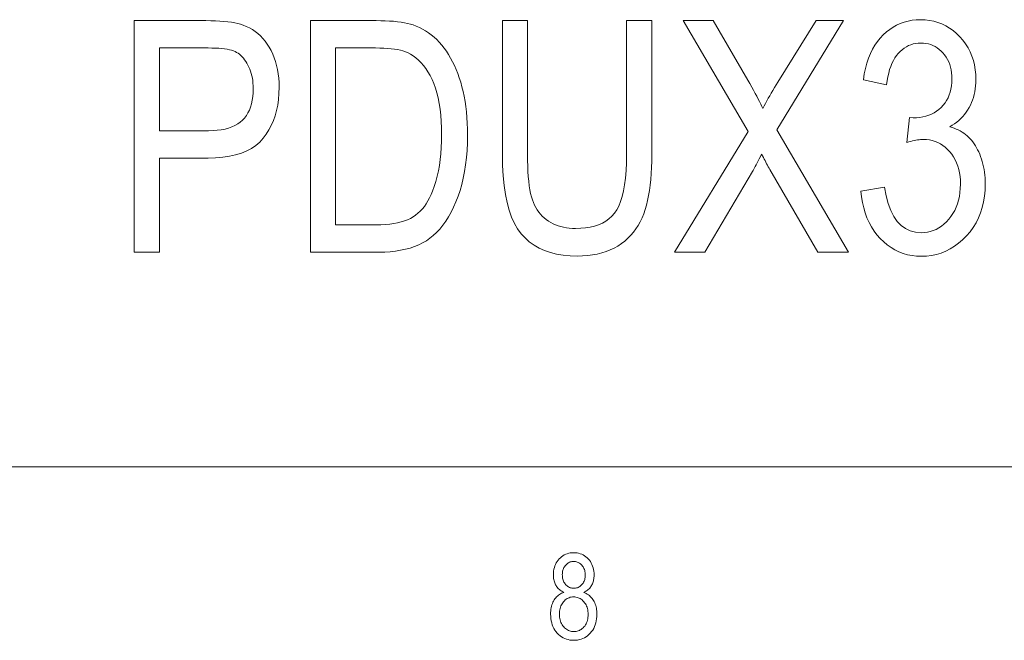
# Model space of a CAD drawing. Extents: x 5 to 415, y 5 to 296.
# Tile 28 of 50: x 357 to 379, y 6 to 20. Entities that reach past the tile are written whole.
import ezdxf

# ---------------------------------------------------------------- set-up
doc = ezdxf.new("R2010")
doc.units = 0

msp = doc.modelspace()

# ---------------------------------------------------------------- linework, layer by layer
at = {"color": 7, "lineweight": 13}
for p in [(10, 10), (230, 10)]:
    msp.add_line(p, (410, 10), dxfattribs=at)
for points in [[(359.758118, 14.633854), (359.758118, 19.633854), (361.303131, 19.633854), (361.409393, 19.632898), (361.509949, 19.630035), (361.604767, 19.625259), (361.693848, 19.618574), (361.777222, 19.60998), (361.854828, 19.599474), (361.926727, 19.587059), (361.992889, 19.572735), (362.053345, 19.556499), (362.108032, 19.538357), (362.177551, 19.510218), (362.244202, 19.477646), (362.307983, 19.440641), (362.368896, 19.399202), (362.426941, 19.353329), (362.482117, 19.303022), (362.534454, 19.24828), (362.583893, 19.189106), (362.630493, 19.125498), (362.674194, 19.057455), (362.714386, 18.985594), (362.750336, 18.910524), (362.782043, 18.832251), (362.80954, 18.750771), (362.832794, 18.666084), (362.851837, 18.578192), (362.866638, 18.487095), (362.877197, 18.39279), (362.883545, 18.29528), (362.885681, 18.194563), (362.882233, 18.061991), (362.871887, 17.934399), (362.854675, 17.811787), (362.830566, 17.694155), (362.799561, 17.581501), (362.761658, 17.473827), (362.716888, 17.371132), (362.665192, 17.273418), (362.606659, 17.180683), (362.541199, 17.092926), (362.467285, 17.011923), (362.383362, 16.939447), (362.289398, 16.875498), (362.185394, 16.820074), (362.071381, 16.773178), (361.947327, 16.73481), (361.813263, 16.704966), (361.669159, 16.683649), (361.515045, 16.67086), (361.350891, 16.666595), (360.300415, 16.666595), (360.300415, 14.633854)], [(363.564392, 14.633854), (363.564392, 19.633854), (364.979797, 19.633854), (365.082336, 19.632933), (365.17981, 19.630171), (365.272217, 19.625566), (365.359619, 19.61912), (365.441956, 19.610832), (365.519226, 19.600702), (365.591461, 19.588732), (365.658661, 19.574919), (365.720795, 19.559263), (365.777893, 19.541767), (365.848572, 19.515913), (365.917328, 19.486105), (365.984161, 19.452339), (366.049103, 19.414619), (366.112122, 19.37294), (366.173248, 19.327305), (366.232452, 19.277714), (366.289764, 19.224167), (366.345154, 19.166664), (366.398621, 19.105206), (366.449982, 19.040112), (366.499023, 18.971712), (366.545776, 18.900003), (366.590179, 18.824986), (366.632263, 18.74666), (366.672028, 18.665028), (366.709473, 18.580086), (366.744598, 18.491835), (366.777405, 18.400276), (366.807892, 18.305408), (366.835785, 18.207098), (366.860718, 18.105204), (366.88269, 17.999731), (366.901764, 17.890675), (366.917908, 17.778038), (366.931091, 17.661821), (366.941376, 17.542023), (366.9487, 17.418642), (366.953094, 17.291681), (366.954559, 17.161139), (366.952087, 16.993864), (366.944611, 16.831739), (366.932159, 16.674765), (366.914734, 16.52294), (366.892334, 16.376265), (366.864929, 16.234741), (366.832581, 16.098366), (366.795227, 15.967142), (366.752899, 15.841067), (366.705597, 15.720143), (366.654388, 15.605239), (366.600342, 15.497224), (366.543457, 15.396098), (366.483765, 15.301862), (366.421234, 15.214516), (366.355865, 15.134059), (366.287659, 15.060491), (366.216644, 14.993813), (366.142792, 14.934025), (366.066101, 14.881125), (365.985596, 14.834144), (365.900269, 14.792108), (365.81015, 14.755017), (365.71521, 14.722872), (365.615448, 14.695672), (365.510895, 14.673417), (365.40155, 14.656108), (365.287384, 14.643744), (365.168396, 14.636327), (365.044617, 14.633854)], [(370.389069, 19.633854), (370.934784, 19.633854), (370.934784, 16.745041), (370.93338, 16.602356), (370.929108, 16.464891), (370.922058, 16.332644), (370.91214, 16.205614), (370.899384, 16.083803), (370.88382, 15.96721), (370.865417, 15.855835), (370.844208, 15.74968), (370.820129, 15.648742), (370.793243, 15.553021), (370.762604, 15.461872), (370.727356, 15.374645), (370.687439, 15.29134), (370.642914, 15.211958), (370.593719, 15.136497), (370.539886, 15.064959), (370.481445, 14.997343), (370.418335, 14.933649), (370.350616, 14.873878), (370.278229, 14.818028), (370.201508, 14.766835), (370.120728, 14.72103), (370.035889, 14.680614), (369.946991, 14.645586), (369.854034, 14.615948), (369.757019, 14.591699), (369.655945, 14.572838), (369.550812, 14.559365), (369.44162, 14.551282), (369.328369, 14.548588), (369.170105, 14.553431), (369.019989, 14.567961), (368.878021, 14.592175), (368.744202, 14.626078), (368.61853, 14.669665), (368.501007, 14.722939), (368.391663, 14.7859), (368.290436, 14.858547), (368.197388, 14.94088), (368.112488, 15.032899), (368.035675, 15.137197), (367.96698, 15.256364), (367.906342, 15.390402), (367.853821, 15.53931), (367.809357, 15.70309), (367.77298, 15.88174), (367.74469, 16.075258), (367.724487, 16.283649), (367.712372, 16.50691), (367.708313, 16.745041), (367.708313, 19.633854), (368.25061, 19.633854), (368.25061, 16.748451), (368.251678, 16.616459), (368.254822, 16.491972), (368.260132, 16.374987), (368.267517, 16.265505), (368.277039, 16.163527), (368.288666, 16.069052), (368.302429, 15.98208), (368.318268, 15.902613), (368.336243, 15.830648), (368.356323, 15.766187), (368.378845, 15.706926), (368.404022, 15.650566), (368.431885, 15.597104), (368.462463, 15.546541), (368.495758, 15.498878), (368.531708, 15.454113), (368.570374, 15.412248), (368.611725, 15.373281), (368.655762, 15.337214), (368.702515, 15.304045), (368.751648, 15.273911), (368.802856, 15.246951), (368.85614, 15.223162), (368.91153, 15.202544), (368.968964, 15.185099), (369.028503, 15.170825), (369.090118, 15.159723), (369.153809, 15.151793), (369.219574, 15.147036), (369.287445, 15.14545), (369.400208, 15.148725), (369.506622, 15.158546), (369.606628, 15.174918), (369.700256, 15.197838), (369.787537, 15.227305), (369.868408, 15.263322), (369.942932, 15.305886), (370.011047, 15.355), (370.072784, 15.410662), (370.128174, 15.472872), (370.177734, 15.544563), (370.222107, 15.62867), (370.26123, 15.725191), (370.295135, 15.834126), (370.323853, 15.955478), (370.347321, 16.089243), (370.365601, 16.235422), (370.378632, 16.394018), (370.386475, 16.565027), (370.389069, 16.748451)], [(371.429321, 14.633854), (373.015259, 17.239584), (371.616913, 19.633854), (372.261536, 19.633854), (373.008453, 18.351452), (373.052856, 18.274099), (373.094666, 18.200293), (373.133881, 18.130033), (373.170532, 18.063322), (373.204559, 18.000156), (373.236023, 17.940538), (373.264862, 17.884468), (373.291138, 17.831944), (373.314789, 17.782967), (373.335876, 17.737537), (373.363068, 17.791119), (373.391388, 17.845449), (373.420898, 17.900532), (373.451569, 17.956364), (373.483398, 18.012947), (373.516357, 18.07028), (373.550507, 18.128363), (373.585815, 18.187197), (373.622253, 18.24678), (373.659882, 18.307114), (374.488678, 19.633854), (375.075287, 19.633854), (373.636017, 17.277102), (375.187866, 14.633854), (374.519379, 14.633854), (373.485931, 16.41762), (373.468811, 16.447973), (373.451569, 16.479012), (373.434174, 16.510729), (373.416626, 16.543131), (373.398956, 16.576214), (373.381165, 16.60998), (373.36322, 16.644426), (373.345154, 16.679556), (373.326935, 16.715368), (373.308594, 16.751862), (373.281433, 16.698997), (373.25592, 16.649544), (373.232056, 16.603498), (373.209808, 16.560867), (373.189209, 16.521645), (373.170258, 16.485832), (373.152924, 16.45343), (373.137238, 16.42444), (373.123199, 16.398861), (373.110779, 16.376692), (372.08075, 14.633854)], [(375.453888, 15.953772), (375.958649, 16.035627), (375.994843, 15.848997), (376.040649, 15.682013), (376.096069, 15.534673), (376.161102, 15.406978), (376.235779, 15.298929), (376.320038, 15.210526), (376.41394, 15.141767), (376.517456, 15.092653), (376.630585, 15.063186), (376.753326, 15.053363), (376.82132, 15.056279), (376.887451, 15.065027), (376.951721, 15.079608), (377.014191, 15.10002), (377.074799, 15.126266), (377.133545, 15.158342), (377.190491, 15.196252), (377.245544, 15.239993), (377.298798, 15.289567), (377.350189, 15.344973), (377.398163, 15.405017), (377.441071, 15.468506), (377.478912, 15.535439), (377.511719, 15.605819), (377.53949, 15.679642), (377.562195, 15.75691), (377.579865, 15.837623), (377.592499, 15.921781), (377.600067, 16.009382), (377.6026, 16.10043), (377.600281, 16.186037), (377.593323, 16.268232), (377.581726, 16.347019), (377.565491, 16.422394), (377.544617, 16.494358), (377.519104, 16.562912), (377.488953, 16.628056), (377.454163, 16.689789), (377.414734, 16.74811), (377.370667, 16.803022), (377.323212, 16.853567), (377.273651, 16.898792), (377.221985, 16.938698), (377.168213, 16.973282), (377.112305, 17.002544), (377.054291, 17.026487), (376.994171, 17.045109), (376.931915, 17.058411), (376.867554, 17.066391), (376.801086, 17.069052), (376.771759, 17.068369), (376.741058, 17.066322), (376.708984, 17.062912), (376.675568, 17.058138), (376.640778, 17.051998), (376.604645, 17.044495), (376.567108, 17.035627), (376.528229, 17.025394), (376.487976, 17.0138), (376.446381, 17.000839), (376.504364, 17.539721), (376.582794, 17.532898), (376.655762, 17.535183), (376.725922, 17.54204), (376.793274, 17.553465), (376.857849, 17.569462), (376.919617, 17.590027), (376.978577, 17.615164), (377.03476, 17.644871), (377.088135, 17.679148), (377.138702, 17.717995), (377.186493, 17.761412), (377.23056, 17.808649), (377.269989, 17.858955), (377.304779, 17.912333), (377.33493, 17.968779), (377.360443, 18.028294), (377.381317, 18.090879), (377.397522, 18.156534), (377.409119, 18.22526), (377.416077, 18.297052), (377.418396, 18.371916), (377.416473, 18.440794), (377.410645, 18.50691), (377.400909, 18.570263), (377.387299, 18.630854), (377.369812, 18.688679), (377.348419, 18.743744), (377.323151, 18.796047), (377.294006, 18.845587), (377.260956, 18.892363), (377.223999, 18.936378), (377.184265, 18.976879), (377.142822, 19.013117), (377.09967, 19.045092), (377.05484, 19.072803), (377.00827, 19.096252), (376.960022, 19.115437), (376.910065, 19.130358), (376.858398, 19.141016), (376.804993, 19.147411), (376.749939, 19.149544), (376.692841, 19.147308), (376.637573, 19.140606), (376.584106, 19.129436), (376.532471, 19.1138), (376.482605, 19.093693), (376.43457, 19.06912), (376.388336, 19.040077), (376.343933, 19.006569), (376.3013, 18.968592), (376.260498, 18.926146), (376.222046, 18.879164), (376.186493, 18.827578), (376.153839, 18.771389), (376.124084, 18.710592), (376.097229, 18.645195), (376.073242, 18.575191), (376.052185, 18.500584), (376.034027, 18.421371), (376.018768, 18.337555), (376.006409, 18.249134), (375.505035, 18.358274), (375.52652, 18.483376), (375.552795, 18.602203), (375.583832, 18.714754), (375.619629, 18.82103), (375.660217, 18.92103), (375.705597, 19.014755), (375.755737, 19.102203), (375.810638, 19.183376), (375.870331, 19.258274), (375.934784, 19.326897), (376.003021, 19.389107), (376.074066, 19.444767), (376.147919, 19.493881), (376.224548, 19.536446), (376.303986, 19.572462), (376.3862, 19.601931), (376.471252, 19.624849), (376.559052, 19.64122), (376.649689, 19.651043), (376.743103, 19.654318), (376.841187, 19.650635), (376.936279, 19.639584), (377.028381, 19.621166), (377.117462, 19.595383), (377.203552, 19.562229), (377.286621, 19.521711), (377.366699, 19.473827), (377.443787, 19.418575), (377.517853, 19.355955), (377.588928, 19.285969), (377.655029, 19.210388), (377.714172, 19.130989), (377.766357, 19.04777), (377.811584, 18.96073), (377.849854, 18.869869), (377.881165, 18.77519), (377.905518, 18.676691), (377.922913, 18.574371), (377.93335, 18.468233), (377.936829, 18.358274), (377.935333, 18.290846), (377.930908, 18.224987), (377.923462, 18.160696), (377.913086, 18.097975), (377.89975, 18.036821), (377.883423, 17.977238), (377.864136, 17.919222), (377.841888, 17.862776), (377.81665, 17.807899), (377.788452, 17.754591), (377.757629, 17.703192), (377.724426, 17.654045), (377.688843, 17.607149), (377.65094, 17.562504), (377.610687, 17.520109), (377.568054, 17.479965), (377.523102, 17.442074), (377.475769, 17.406433), (377.426086, 17.373043), (377.374084, 17.341904), (377.422333, 17.327374), (377.468872, 17.311071), (377.513733, 17.292995), (377.556885, 17.273144), (377.598328, 17.25152), (377.638062, 17.228125), (377.676086, 17.202953), (377.712402, 17.17601), (377.74704, 17.147291), (377.779938, 17.1168), (377.811401, 17.084366), (377.841614, 17.049816), (377.870605, 17.013151), (377.898346, 16.974373), (377.924896, 16.933479), (377.950195, 16.890471), (377.974274, 16.845348), (377.997131, 16.798111), (378.018738, 16.748758), (378.039154, 16.697292), (378.057953, 16.644154), (378.074768, 16.589788), (378.0896, 16.534195), (378.102448, 16.477373), (378.113342, 16.419325), (378.122223, 16.360048), (378.12915, 16.299543), (378.134094, 16.23781), (378.137054, 16.17485), (378.138062, 16.110661), (378.134003, 15.975378), (378.121826, 15.845109), (378.101532, 15.719853), (378.07312, 15.599611), (378.036591, 15.484383), (377.991943, 15.374167), (377.939178, 15.268967), (377.878296, 15.168778), (377.809296, 15.073605), (377.732178, 14.983444), (377.649414, 14.900174), (377.563416, 14.825668), (377.474243, 14.759929), (377.381836, 14.702953), (377.286255, 14.654744), (377.187439, 14.6153), (377.085419, 14.584621), (376.980225, 14.562708), (376.871796, 14.54956), (376.760162, 14.545177), (376.656708, 14.548997), (376.556488, 14.560457), (376.459442, 14.579556), (376.365601, 14.606296), (376.274994, 14.640676), (376.187592, 14.682694), (376.103363, 14.732353), (376.022369, 14.789652), (375.94458, 14.85459), (375.869995, 14.927169), (375.80014, 15.006193), (375.736542, 15.09047), (375.67926, 15.18), (375.628235, 15.274781), (375.583496, 15.374816), (375.545013, 15.480103), (375.512817, 15.590641), (375.486908, 15.706432), (375.467255, 15.827476)], [(360.300415, 17.256638), (361.361115, 17.256638), (361.458679, 17.258905), (361.550873, 17.265709), (361.637695, 17.27705), (361.719086, 17.292927), (361.795105, 17.313339), (361.865753, 17.338287), (361.931, 17.367773), (361.990845, 17.401794), (362.045319, 17.440351), (362.094391, 17.483444), (362.138458, 17.531109), (362.177887, 17.583376), (362.212677, 17.640249), (362.242828, 17.701725), (362.268341, 17.767807), (362.289215, 17.838493), (362.30545, 17.913782), (362.317047, 17.993677), (362.324005, 18.078175), (362.326324, 18.167278), (362.325195, 18.225771), (362.321747, 18.282558), (362.31604, 18.337639), (362.308044, 18.391016), (362.29776, 18.442688), (362.285187, 18.492653), (362.270325, 18.540913), (362.253204, 18.587469), (362.233765, 18.632318), (362.212067, 18.675465), (362.188751, 18.716425), (362.164459, 18.754726), (362.139221, 18.790367), (362.113037, 18.823349), (362.085876, 18.85367), (362.05777, 18.88133), (362.028717, 18.90633), (361.998688, 18.928669), (361.967743, 18.948349), (361.935791, 18.965368), (361.900787, 18.980272), (361.860565, 18.993608), (361.815125, 19.005375), (361.764465, 19.015572), (361.708557, 19.024202), (361.647461, 19.031261), (361.581146, 19.036753), (361.509613, 19.040674), (361.432861, 19.043028), (361.350891, 19.043812), (360.300415, 19.043812)], [(364.106689, 15.223895), (364.979797, 15.223895), (365.082977, 15.225617), (365.18103, 15.230784), (365.273956, 15.239396), (365.361786, 15.251452), (365.444489, 15.266954), (365.522095, 15.2859), (365.594574, 15.308291), (365.661926, 15.334126), (365.724182, 15.363407), (365.781311, 15.396132), (365.834625, 15.432677), (365.885406, 15.473417), (365.933655, 15.518353), (365.979401, 15.567483), (366.022614, 15.620809), (366.063293, 15.678329), (366.101471, 15.740045), (366.137115, 15.805955), (366.170227, 15.87606), (366.200806, 15.950361), (366.237762, 16.05401), (366.270813, 16.161684), (366.299957, 16.273384), (366.325226, 16.389107), (366.346619, 16.508854), (366.364105, 16.632626), (366.377716, 16.760422), (366.387451, 16.892244), (366.39328, 17.02809), (366.395233, 17.167961), (366.393158, 17.316818), (366.386963, 17.45916), (366.376648, 17.59499), (366.362213, 17.724304), (366.343628, 17.847103), (366.320923, 17.96339), (366.294098, 18.073162), (366.263153, 18.176418), (366.228088, 18.273161), (366.188873, 18.36339), (366.146423, 18.447479), (366.101624, 18.525805), (366.054474, 18.598366), (366.004974, 18.665163), (365.953125, 18.726196), (365.898895, 18.781466), (365.842346, 18.830971), (365.783417, 18.874714), (365.722137, 18.912691), (365.658508, 18.944904), (365.612305, 18.963696), (365.560974, 18.980511), (365.504517, 18.995348), (365.442963, 19.008205), (365.376282, 19.019085), (365.304504, 19.027988), (365.2276, 19.03491), (365.145569, 19.039856), (365.058411, 19.042824), (364.966156, 19.043812), (364.106689, 19.043812)], [(369.038086, 7.287212), (369.016174, 7.297755), (368.995331, 7.309169), (368.975586, 7.321455), (368.95694, 7.334612), (368.939392, 7.34864), (368.922974, 7.363542), (368.907623, 7.379313), (368.893372, 7.395957), (368.880219, 7.413473), (368.868195, 7.43186), (368.857269, 7.451145), (368.847504, 7.471352), (368.838867, 7.49248), (368.83139, 7.514531), (368.825073, 7.537504), (368.819885, 7.561399), (368.815887, 7.586217), (368.812988, 7.611957), (368.811279, 7.638619), (368.810699, 7.666203), (368.811951, 7.707614), (368.815674, 7.747458), (368.821899, 7.785737), (368.830627, 7.822448), (368.841827, 7.857593), (368.855499, 7.891172), (368.871674, 7.923183), (368.89035, 7.953629), (368.911499, 7.982509), (368.93515, 8.009821), (368.960663, 8.035024), (368.987457, 8.057573), (369.015533, 8.077471), (369.044891, 8.094715), (369.075531, 8.109306), (369.107422, 8.121244), (369.140594, 8.130529), (369.175079, 8.137162), (369.210785, 8.141141), (369.247803, 8.142467), (369.285065, 8.141116), (369.321045, 8.137061), (369.355774, 8.130302), (369.389191, 8.12084), (369.421356, 8.108674), (369.45224, 8.093805), (369.481842, 8.076233), (369.510162, 8.055957), (369.537231, 8.032977), (369.562988, 8.007295), (369.586884, 7.979477), (369.608246, 7.950092), (369.627106, 7.919141), (369.643433, 7.886624), (369.657288, 7.85254), (369.668579, 7.81689), (369.677399, 7.779673), (369.683655, 7.74089), (369.687439, 7.70054), (369.68869, 7.658623), (369.688141, 7.632252), (369.686462, 7.606702), (369.683685, 7.581973), (369.67981, 7.558064), (369.674805, 7.534977), (369.668701, 7.512712), (369.661469, 7.491267), (369.653137, 7.470644), (369.643677, 7.450842), (369.633118, 7.43186), (369.621429, 7.413701), (369.608612, 7.396362), (369.594635, 7.379844), (369.579559, 7.364148), (369.563324, 7.349272), (369.545959, 7.335218), (369.527435, 7.321985), (369.507782, 7.309573), (369.487, 7.297982), (369.465088, 7.287212), (369.492004, 7.275679), (369.517609, 7.262806), (369.541962, 7.248593), (369.565033, 7.233042), (369.586853, 7.216152), (369.607361, 7.197923), (369.626617, 7.178354), (369.644592, 7.157446), (369.661285, 7.1352), (369.676697, 7.111614), (369.690735, 7.086777), (369.703308, 7.060779), (369.714386, 7.033617), (369.723999, 7.005294), (369.732117, 6.975809), (369.73877, 6.945161), (369.743958, 6.913351), (369.74765, 6.880379), (369.749847, 6.846245), (369.75061, 6.810948), (369.749176, 6.762342), (369.744873, 6.715569), (369.737701, 6.670627), (369.727661, 6.627517), (369.714752, 6.586238), (369.698975, 6.546792), (369.680328, 6.509177), (369.658844, 6.473394), (369.63446, 6.439443), (369.607208, 6.407323), (369.57785, 6.37768), (369.547119, 6.351157), (369.514984, 6.327754), (369.481506, 6.307472), (369.446625, 6.29031), (369.41037, 6.276268), (369.372742, 6.265347), (369.33374, 6.257546), (369.293365, 6.252866), (369.251587, 6.251306), (369.209351, 6.252866), (369.168549, 6.257546), (369.12915, 6.265347), (369.091217, 6.276268), (369.054688, 6.29031), (369.019592, 6.307472), (368.985901, 6.327754), (368.953644, 6.351157), (368.922852, 6.37768), (368.893463, 6.407323), (368.866211, 6.439506), (368.841827, 6.473647), (368.820313, 6.509745), (368.801697, 6.547802), (368.785919, 6.587817), (368.77301, 6.62979), (368.76297, 6.673722), (368.755798, 6.719611), (368.751495, 6.767459), (368.750061, 6.817265), (368.750824, 6.853755), (368.753113, 6.888944), (368.756958, 6.922832), (368.762299, 6.955419), (368.769165, 6.986705), (368.777588, 7.016689), (368.787506, 7.045372), (368.798981, 7.072754), (368.811981, 7.098835), (368.826508, 7.123615), (368.842377, 7.146967), (368.859406, 7.168766), (368.877625, 7.18901), (368.897034, 7.2077), (368.917603, 7.224837), (368.939362, 7.24042), (368.96228, 7.254449), (368.986389, 7.266924), (369.011658, 7.277845)], [(369.002716, 7.67252), (369.003448, 7.645788), (369.005615, 7.620169), (369.009216, 7.59566), (369.014252, 7.572264), (369.020721, 7.549979), (369.028656, 7.528807), (369.037994, 7.508745), (369.048798, 7.489796), (369.061066, 7.471958), (369.074738, 7.455232), (369.089478, 7.43987), (369.104858, 7.426125), (369.12088, 7.413998), (369.137604, 7.403487), (369.154968, 7.394593), (369.172974, 7.387317), (369.19165, 7.381657), (369.210968, 7.377614), (369.230957, 7.375189), (369.251587, 7.37438), (369.271759, 7.375176), (369.291321, 7.377564), (369.310272, 7.381543), (369.328613, 7.387115), (369.346344, 7.394278), (369.363464, 7.403032), (369.380005, 7.413379), (369.395905, 7.425317), (369.411224, 7.438847), (369.425934, 7.453969), (369.439606, 7.470354), (369.451843, 7.487673), (369.462646, 7.505928), (369.472015, 7.525117), (369.47995, 7.545242), (369.48642, 7.566301), (369.491455, 7.588295), (369.495056, 7.611224), (369.497223, 7.635088), (369.497925, 7.659886), (369.497192, 7.685437), (369.494995, 7.71004), (369.491302, 7.733695), (369.486115, 7.756403), (369.479462, 7.778163), (369.471344, 7.798976), (369.461731, 7.818841), (369.450653, 7.837759), (369.43808, 7.85573), (369.424042, 7.872753), (369.408997, 7.888474), (369.393402, 7.902541), (369.377258, 7.914953), (369.360565, 7.925711), (369.343353, 7.934813), (369.325562, 7.94226), (369.307251, 7.948052), (369.288422, 7.952189), (369.269012, 7.954672), (369.249054, 7.955499), (369.229126, 7.95469), (369.209778, 7.952265), (369.190979, 7.948222), (369.17276, 7.942563), (369.155121, 7.935287), (369.138031, 7.926393), (369.121521, 7.915882), (369.10556, 7.903754), (369.090179, 7.890009), (369.075378, 7.874648), (369.061554, 7.858073), (369.049225, 7.84069), (369.03833, 7.822499), (369.02887, 7.803499), (369.020874, 7.78369), (369.014343, 7.763073), (369.009277, 7.741647), (369.005646, 7.719413), (369.003448, 7.696371)], [(368.940826, 6.817265), (368.941742, 6.783818), (368.944489, 6.751699), (368.949066, 6.720906), (368.955475, 6.69144), (368.963715, 6.6633), (368.973785, 6.636486), (368.985687, 6.610999), (368.999451, 6.586838), (369.015015, 6.564004), (369.03241, 6.542496), (369.051086, 6.522694), (369.070496, 6.504976), (369.090607, 6.489343), (369.11145, 6.475794), (369.132996, 6.46433), (369.155273, 6.454949), (369.178284, 6.447654), (369.201996, 6.442443), (369.22644, 6.439316), (369.251587, 6.438274), (369.276978, 6.439285), (369.301575, 6.442317), (369.325378, 6.44737), (369.348419, 6.454444), (369.370667, 6.46354), (369.39212, 6.474657), (369.412811, 6.487795), (369.432709, 6.502955), (369.451813, 6.520136), (369.470154, 6.539338), (369.487183, 6.560233), (369.502441, 6.582492), (369.5159, 6.606116), (369.527557, 6.631104), (369.537415, 6.657457), (369.545502, 6.685174), (369.551758, 6.714255), (369.556244, 6.7447), (369.558929, 6.77651), (369.559845, 6.809685), (369.558929, 6.843131), (369.556152, 6.87525), (369.551544, 6.906043), (369.545074, 6.93551), (369.536774, 6.96365), (369.526642, 6.990463), (369.514648, 7.01595), (369.500824, 7.040111), (369.485138, 7.062945), (369.467621, 7.084453), (369.448822, 7.104255), (369.42926, 7.121973), (369.408997, 7.137606), (369.38797, 7.151155), (369.366241, 7.16262), (369.343781, 7.171999), (369.320557, 7.179295), (369.296631, 7.184506), (369.271942, 7.187633), (369.246552, 7.188675), (369.221405, 7.187639), (369.197052, 7.184532), (369.173462, 7.179352), (369.150635, 7.172101), (369.128571, 7.162777), (369.1073, 7.151382), (369.086792, 7.137916), (369.067047, 7.122377), (369.048096, 7.104767), (369.029877, 7.085084), (369.01297, 7.06376), (368.997833, 7.041223), (368.984467, 7.017472), (368.9729, 6.99251), (368.963104, 6.966334), (368.955078, 6.938946), (368.948853, 6.910345), (368.944397, 6.88053), (368.941711, 6.849504)]]:
    msp.add_lwpolyline(points, close=True, dxfattribs=at)

doc.saveas('drawing.dxf')
